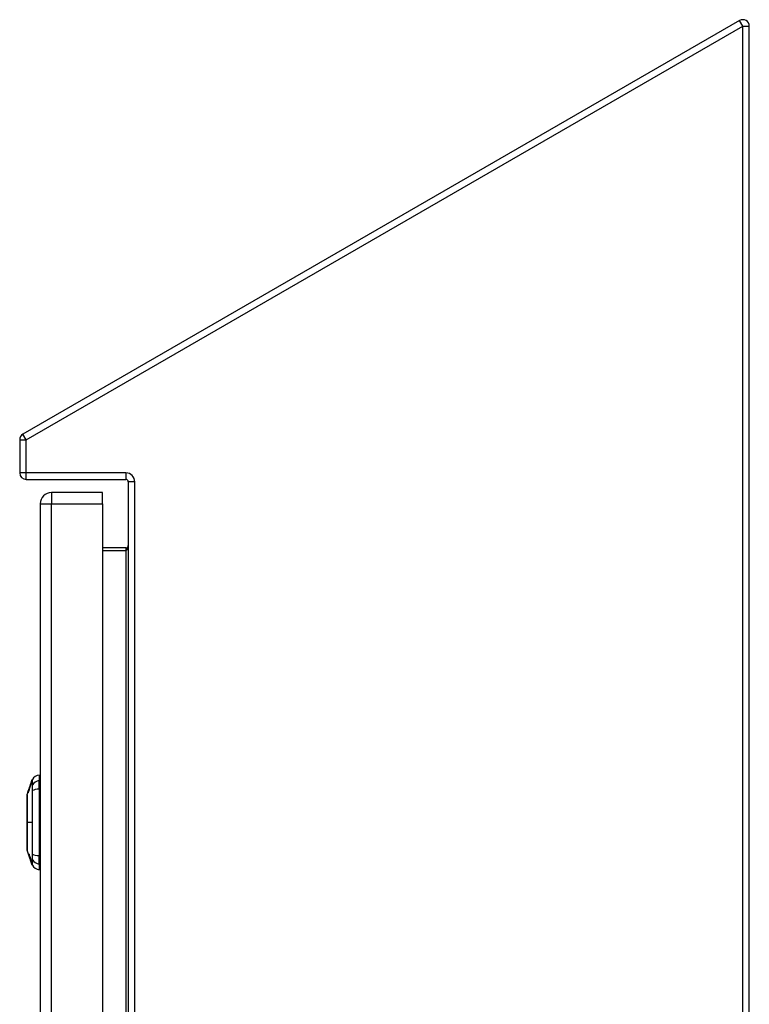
# Model space of a CAD drawing. Header units: inches. Extents: x 11 to 112, y 7 to 76.
# Tile 46 of 47: x 78.12 to 87.52, y 44.67 to 57.36. Entities that reach past the tile are written whole.
import ezdxf

# ---------------------------------------------------------------- set-up
doc = ezdxf.new("R2010")
doc.units = ezdxf.units.IN
doc.header["$MEASUREMENT"] = 0
doc.layers.add('Visible Edges(ANSI)', color=7, linetype='Continuous', lineweight=25)
doc.layers.add('Visible Tangent Edges(ANSI)', color=7, linetype='Continuous', lineweight=25)

msp = doc.modelspace()

# ---------------------------------------------------------------- linework, layer by layer
at = {"layer": 'Visible Edges(ANSI)'}
for p, q in [((87.393, 57.348), (78.162, 52.018)), ((87.519, 27.451), (87.519, 57.276)), ((78.12, 51.946), (78.12, 51.521)), ((78.204, 51.437), (79.488, 51.437)), ((79.519, 51.406), (79.519, 27.451)), ((79.185, 51.269), (78.531, 51.269)), ((79.185, 51.123), (79.185, 51.269)), ((78.385, 51.123), (78.385, 27.612)), ((79.185, 51.123), (79.185, 27.612)), ((79.488, 50.554), (79.185, 50.554)), ((78.263, 47.516), (78.282, 47.569)), ((78.369, 47.629), (78.369, 47.556)), ((78.225, 47.407), (78.24, 47.448)), ((78.24, 47.446), (78.237, 47.438)), ((78.239, 47.443), (78.241, 47.448)), ((78.239, 47.446), (78.239, 47.446)), ((78.239, 47.446), (78.24, 47.446)), ((78.24, 47.448), (78.263, 47.514)), ((78.241, 47.448), (78.24, 47.448)), ((78.24, 47.448), (78.24, 47.448)), ((78.24, 47.448), (78.24, 47.448)), ((78.24, 47.446), (78.24, 47.446)), ((78.241, 47.448), (78.241, 47.448)), ((78.241, 47.448), (78.241, 47.448)), ((78.242, 47.449), (78.242, 47.449)), ((78.263, 47.516), (78.264, 47.516)), ((78.263, 47.514), (78.263, 47.514)), ((78.264, 47.516), (78.265, 47.516)), ((78.264, 47.516), (78.264, 47.516)), ((78.369, 47.448), (78.369, 47.556)), ((78.369, 47.448), (78.369, 46.59)), ((78.215, 47.376), (78.223, 47.4)), ((78.224, 47.4), (78.223, 47.4)), ((78.223, 47.4), (78.223, 47.4)), ((78.231, 47.419), (78.224, 47.4)), ((78.224, 47.4), (78.224, 47.4)), ((78.226, 47.4), (78.225, 47.4)), ((78.228, 47.4), (78.227, 47.4)), ((78.229, 47.417), (78.229, 47.417)), ((78.229, 47.417), (78.229, 47.417)), ((78.231, 47.424), (78.232, 47.424)), ((78.234, 47.43), (78.234, 47.43)), ((78.234, 47.43), (78.234, 47.43)), ((78.237, 47.438), (78.238, 47.438)), ((78.238, 47.438), (78.238, 47.438)), ((78.238, 47.438), (78.239, 47.438)), ((78.238, 47.436), (78.238, 47.436)), ((78.239, 47.438), (78.24, 47.438)), ((78.385, 47.407), (78.369, 47.407)), ((78.385, 47.207), (78.369, 47.207)), ((78.385, 46.831), (78.369, 46.831)), ((78.242, 46.584), (78.215, 46.662)), ((78.238, 46.601), (78.238, 46.601)), ((78.239, 46.604), (78.241, 46.604)), ((78.24, 46.603), (78.241, 46.603)), ((78.241, 46.587), (78.241, 46.587)), ((78.243, 46.584), (78.244, 46.584)), ((78.248, 46.57), (78.245, 46.578)), ((78.245, 46.578), (78.245, 46.578)), ((78.245, 46.574), (78.245, 46.574)), ((78.258, 46.539), (78.246, 46.574)), ((78.248, 46.578), (78.25, 46.578)), ((78.252, 46.555), (78.249, 46.563)), ((78.249, 46.563), (78.25, 46.563)), ((78.249, 46.571), (78.25, 46.571)), ((78.252, 46.556), (78.252, 46.556)), ((78.385, 46.631), (78.369, 46.631)), ((78.369, 46.482), (78.369, 46.59)), ((78.258, 46.538), (78.258, 46.538)), ((78.26, 46.544), (78.26, 46.544)), ((78.282, 46.469), (78.261, 46.53)), ((78.262, 46.526), (78.263, 46.526)), ((78.369, 46.482), (78.369, 46.409))]:
    msp.add_line(p, q, dxfattribs=at)
at = {"layer": 'Visible Edges(ANSI)', "flags": 128}
for points in [[(78.224, 47.4), (78.225, 47.402), (78.225, 47.404), (78.226, 47.406), (78.227, 47.408), (78.227, 47.41), (78.228, 47.412), (78.229, 47.414), (78.229, 47.415), (78.23, 47.417), (78.231, 47.419), (78.231, 47.421), (78.232, 47.423), (78.233, 47.425), (78.233, 47.427), (78.234, 47.429), (78.235, 47.431), (78.235, 47.432), (78.236, 47.434), (78.237, 47.436), (78.237, 47.438), (78.238, 47.44), (78.239, 47.442), (78.239, 47.444), (78.24, 47.446)], [(78.231, 47.424), (78.232, 47.424), (78.232, 47.425), (78.232, 47.426), (78.233, 47.427), (78.233, 47.428), (78.233, 47.429), (78.234, 47.43), (78.234, 47.431), (78.234, 47.432), (78.235, 47.433), (78.235, 47.434), (78.235, 47.435), (78.236, 47.436), (78.236, 47.437), (78.236, 47.437), (78.236, 47.438), (78.237, 47.439), (78.237, 47.44), (78.237, 47.441), (78.238, 47.442), (78.238, 47.443), (78.238, 47.444), (78.239, 47.445), (78.239, 47.446)], [(78.24, 47.446), (78.239, 47.445), (78.239, 47.444), (78.239, 47.443), (78.238, 47.442), (78.238, 47.441), (78.238, 47.44), (78.237, 47.439), (78.237, 47.438), (78.237, 47.438), (78.236, 47.437), (78.236, 47.436), (78.236, 47.435), (78.235, 47.434), (78.235, 47.433), (78.235, 47.432), (78.234, 47.431), (78.234, 47.43), (78.234, 47.429), (78.233, 47.428), (78.233, 47.427), (78.233, 47.426), (78.232, 47.426), (78.232, 47.425), (78.232, 47.424)], [(78.239, 47.446), (78.239, 47.445), (78.239, 47.444), (78.238, 47.444), (78.238, 47.443), (78.238, 47.443), (78.238, 47.442), (78.238, 47.441), (78.237, 47.441), (78.237, 47.44), (78.237, 47.439), (78.237, 47.439), (78.237, 47.438), (78.236, 47.437), (78.236, 47.437), (78.236, 47.436), (78.236, 47.436), (78.235, 47.435), (78.235, 47.434), (78.235, 47.434), (78.235, 47.433), (78.235, 47.432), (78.234, 47.432), (78.234, 47.431), (78.234, 47.43)], [(78.234, 47.43), (78.234, 47.431), (78.234, 47.432), (78.235, 47.432), (78.235, 47.433), (78.235, 47.434), (78.235, 47.434), (78.236, 47.435), (78.236, 47.436), (78.236, 47.436), (78.236, 47.437), (78.236, 47.437), (78.237, 47.438), (78.237, 47.439), (78.237, 47.439), (78.237, 47.44), (78.238, 47.441), (78.238, 47.441), (78.238, 47.442), (78.238, 47.443), (78.239, 47.443), (78.239, 47.444), (78.239, 47.444), (78.239, 47.445), (78.239, 47.446)], [(78.264, 47.516), (78.262, 47.512), (78.261, 47.509), (78.26, 47.505), (78.259, 47.502), (78.258, 47.499), (78.257, 47.495), (78.255, 47.492), (78.254, 47.488), (78.253, 47.485), (78.252, 47.482), (78.251, 47.478), (78.249, 47.475), (78.248, 47.471), (78.247, 47.468), (78.246, 47.464), (78.244, 47.461), (78.243, 47.457), (78.242, 47.454), (78.241, 47.45), (78.24, 47.447), (78.238, 47.444), (78.237, 47.44), (78.236, 47.437), (78.235, 47.433)], [(78.235, 47.433), (78.235, 47.434), (78.235, 47.435), (78.236, 47.435), (78.236, 47.436), (78.236, 47.436), (78.236, 47.437), (78.236, 47.438), (78.237, 47.438), (78.237, 47.439), (78.237, 47.44), (78.237, 47.44), (78.237, 47.441), (78.238, 47.441), (78.238, 47.442), (78.238, 47.443), (78.238, 47.443), (78.239, 47.444), (78.239, 47.444), (78.239, 47.445), (78.239, 47.446), (78.239, 47.446), (78.24, 47.447), (78.24, 47.448), (78.24, 47.448)], [(78.237, 47.44), (78.238, 47.443), (78.239, 47.446), (78.24, 47.449), (78.242, 47.452), (78.243, 47.455), (78.244, 47.458), (78.245, 47.462), (78.246, 47.465), (78.247, 47.468), (78.248, 47.471), (78.249, 47.474), (78.25, 47.478), (78.252, 47.481), (78.253, 47.484), (78.254, 47.487), (78.255, 47.49), (78.256, 47.494), (78.257, 47.497), (78.258, 47.5), (78.259, 47.503), (78.26, 47.506), (78.261, 47.509), (78.263, 47.512), (78.264, 47.516)], [(78.24, 47.448), (78.24, 47.448), (78.24, 47.447), (78.24, 47.447), (78.24, 47.447), (78.24, 47.446), (78.239, 47.446), (78.239, 47.446), (78.239, 47.445), (78.239, 47.445), (78.239, 47.445), (78.239, 47.444), (78.239, 47.444), (78.239, 47.443), (78.238, 47.443), (78.238, 47.443), (78.238, 47.442), (78.238, 47.442), (78.238, 47.442), (78.238, 47.441), (78.238, 47.441), (78.238, 47.441), (78.237, 47.44), (78.237, 47.44), (78.237, 47.44)], [(78.238, 47.438), (78.238, 47.438), (78.238, 47.439), (78.238, 47.44), (78.239, 47.44), (78.239, 47.441), (78.239, 47.442), (78.239, 47.442), (78.239, 47.443), (78.24, 47.443), (78.24, 47.444), (78.24, 47.444), (78.24, 47.445), (78.24, 47.445), (78.24, 47.445), (78.241, 47.446), (78.241, 47.446), (78.241, 47.446), (78.241, 47.446), (78.241, 47.447), (78.241, 47.447), (78.241, 47.447), (78.241, 47.447), (78.241, 47.447), (78.241, 47.447)], [(78.238, 47.436), (78.238, 47.436), (78.239, 47.437), (78.239, 47.438), (78.239, 47.439), (78.239, 47.439), (78.24, 47.44), (78.24, 47.441), (78.24, 47.442), (78.24, 47.442), (78.241, 47.443), (78.241, 47.443), (78.241, 47.444), (78.241, 47.444), (78.242, 47.445), (78.242, 47.445), (78.242, 47.446), (78.242, 47.446), (78.242, 47.446), (78.242, 47.446), (78.242, 47.447), (78.243, 47.447), (78.243, 47.447), (78.243, 47.447), (78.243, 47.447)], [(78.242, 47.449), (78.242, 47.449), (78.242, 47.449), (78.242, 47.449), (78.242, 47.449), (78.242, 47.449), (78.242, 47.449), (78.242, 47.449), (78.242, 47.449), (78.242, 47.448), (78.241, 47.448), (78.241, 47.448), (78.241, 47.448), (78.241, 47.447), (78.241, 47.447), (78.241, 47.447), (78.241, 47.446), (78.241, 47.446), (78.24, 47.446), (78.24, 47.445), (78.24, 47.445), (78.24, 47.444), (78.24, 47.444), (78.24, 47.443), (78.239, 47.443)], [(78.241, 47.447), (78.241, 47.447), (78.241, 47.447), (78.241, 47.447), (78.241, 47.447), (78.241, 47.447), (78.241, 47.447), (78.241, 47.446), (78.241, 47.446), (78.241, 47.446), (78.241, 47.446), (78.241, 47.446), (78.241, 47.445), (78.241, 47.445), (78.241, 47.445), (78.241, 47.444), (78.241, 47.444), (78.241, 47.444), (78.241, 47.443), (78.24, 47.443), (78.24, 47.443), (78.24, 47.442), (78.24, 47.442), (78.24, 47.441), (78.24, 47.441)], [(78.241, 47.448), (78.242, 47.451), (78.243, 47.454), (78.244, 47.457), (78.245, 47.459), (78.246, 47.462), (78.247, 47.465), (78.248, 47.468), (78.249, 47.471), (78.25, 47.473), (78.251, 47.476), (78.251, 47.479), (78.252, 47.482), (78.253, 47.485), (78.254, 47.488), (78.255, 47.49), (78.256, 47.493), (78.257, 47.496), (78.258, 47.499), (78.259, 47.502), (78.26, 47.504), (78.261, 47.507), (78.262, 47.51), (78.263, 47.513), (78.264, 47.516)], [(78.264, 47.516), (78.263, 47.513), (78.262, 47.51), (78.261, 47.507), (78.26, 47.504), (78.259, 47.502), (78.258, 47.499), (78.257, 47.496), (78.256, 47.493), (78.255, 47.49), (78.254, 47.488), (78.253, 47.485), (78.252, 47.482), (78.251, 47.479), (78.25, 47.476), (78.249, 47.473), (78.248, 47.471), (78.247, 47.468), (78.247, 47.465), (78.246, 47.462), (78.245, 47.459), (78.244, 47.457), (78.243, 47.454), (78.242, 47.451), (78.241, 47.448)], [(78.243, 47.447), (78.243, 47.447), (78.243, 47.447), (78.243, 47.447), (78.243, 47.447), (78.243, 47.447), (78.243, 47.447), (78.243, 47.446), (78.243, 47.446), (78.243, 47.446), (78.243, 47.446), (78.243, 47.446), (78.243, 47.445), (78.242, 47.445), (78.242, 47.445), (78.242, 47.444), (78.242, 47.444), (78.242, 47.444), (78.242, 47.443), (78.242, 47.443), (78.242, 47.443), (78.242, 47.442), (78.242, 47.442), (78.241, 47.441), (78.241, 47.441)], [(78.265, 47.516), (78.264, 47.513), (78.263, 47.51), (78.262, 47.507), (78.261, 47.505), (78.26, 47.502), (78.259, 47.499), (78.258, 47.496), (78.257, 47.494), (78.256, 47.491), (78.255, 47.488), (78.254, 47.485), (78.253, 47.482), (78.252, 47.48), (78.252, 47.477), (78.251, 47.474), (78.25, 47.471), (78.249, 47.469), (78.248, 47.466), (78.247, 47.463), (78.246, 47.46), (78.245, 47.458), (78.244, 47.455), (78.243, 47.452), (78.242, 47.449)], [(78.214, 47.374), (78.214, 47.374), (78.214, 47.372), (78.214, 47.37), (78.214, 47.367), (78.214, 47.364), (78.214, 47.359), (78.214, 47.353), (78.214, 47.347), (78.214, 47.34), (78.214, 47.332), (78.214, 47.324), (78.214, 47.314), (78.214, 47.304), (78.214, 47.294), (78.214, 47.282), (78.214, 47.27), (78.214, 47.258), (78.214, 47.245), (78.214, 47.231), (78.214, 47.217), (78.214, 47.202), (78.214, 47.187), (78.214, 47.171), (78.214, 47.155), (78.214, 47.139), (78.214, 47.122), (78.214, 47.106), (78.214, 47.089), (78.214, 47.072), (78.214, 47.054), (78.214, 47.037), (78.214, 47.019), (78.214, 47.002), (78.214, 46.985), (78.214, 46.967), (78.214, 46.95), (78.214, 46.933), (78.214, 46.916), (78.214, 46.899), (78.214, 46.883), (78.214, 46.867), (78.214, 46.852), (78.214, 46.837), (78.214, 46.822), (78.214, 46.807), (78.214, 46.794), (78.214, 46.78), (78.214, 46.768), (78.214, 46.756), (78.214, 46.744), (78.214, 46.734), (78.214, 46.724), (78.214, 46.714), (78.214, 46.706), (78.214, 46.698), (78.214, 46.691), (78.214, 46.685), (78.214, 46.679), (78.214, 46.674), (78.214, 46.671), (78.214, 46.668), (78.214, 46.666), (78.214, 46.664), (78.214, 46.664)], [(78.223, 47.4), (78.223, 47.401), (78.224, 47.402), (78.224, 47.403), (78.224, 47.404), (78.225, 47.405), (78.225, 47.406), (78.226, 47.407), (78.226, 47.408), (78.226, 47.409), (78.227, 47.41), (78.227, 47.411), (78.227, 47.412), (78.228, 47.413), (78.228, 47.414), (78.228, 47.415), (78.229, 47.416), (78.229, 47.417), (78.229, 47.418), (78.23, 47.419), (78.23, 47.42), (78.23, 47.421), (78.231, 47.422), (78.231, 47.423), (78.231, 47.424)], [(78.223, 47.4), (78.224, 47.401), (78.224, 47.402), (78.224, 47.402), (78.224, 47.403), (78.225, 47.404), (78.225, 47.404), (78.225, 47.405), (78.225, 47.406), (78.226, 47.406), (78.226, 47.407), (78.226, 47.408), (78.226, 47.408), (78.226, 47.409), (78.227, 47.41), (78.227, 47.41), (78.227, 47.411), (78.227, 47.412), (78.228, 47.412), (78.228, 47.413), (78.228, 47.414), (78.228, 47.414), (78.229, 47.415), (78.229, 47.416), (78.229, 47.417)], [(78.229, 47.417), (78.229, 47.416), (78.228, 47.415), (78.228, 47.414), (78.228, 47.414), (78.228, 47.413), (78.227, 47.412), (78.227, 47.412), (78.227, 47.411), (78.227, 47.41), (78.227, 47.41), (78.226, 47.409), (78.226, 47.408), (78.226, 47.408), (78.226, 47.407), (78.225, 47.406), (78.225, 47.406), (78.225, 47.405), (78.225, 47.404), (78.224, 47.404), (78.224, 47.403), (78.224, 47.402), (78.224, 47.402), (78.223, 47.401), (78.223, 47.4)], [(78.232, 47.424), (78.231, 47.423), (78.231, 47.422), (78.231, 47.421), (78.23, 47.42), (78.23, 47.419), (78.23, 47.418), (78.229, 47.417), (78.229, 47.416), (78.229, 47.415), (78.228, 47.414), (78.228, 47.413), (78.228, 47.412), (78.227, 47.411), (78.227, 47.41), (78.227, 47.409), (78.226, 47.408), (78.226, 47.407), (78.226, 47.406), (78.225, 47.405), (78.225, 47.404), (78.225, 47.403), (78.224, 47.402), (78.224, 47.401), (78.224, 47.4)], [(78.225, 47.4), (78.226, 47.401), (78.226, 47.403), (78.227, 47.404), (78.227, 47.405), (78.227, 47.406), (78.228, 47.407), (78.228, 47.409), (78.229, 47.41), (78.229, 47.411), (78.229, 47.412), (78.23, 47.413), (78.23, 47.415), (78.231, 47.416), (78.231, 47.417), (78.231, 47.418), (78.232, 47.419), (78.232, 47.421), (78.233, 47.422), (78.233, 47.423), (78.234, 47.424), (78.234, 47.425), (78.234, 47.427), (78.235, 47.428), (78.235, 47.429)], [(78.232, 47.419), (78.232, 47.418), (78.232, 47.417), (78.232, 47.417), (78.231, 47.416), (78.231, 47.415), (78.231, 47.414), (78.23, 47.414), (78.23, 47.413), (78.23, 47.412), (78.23, 47.411), (78.229, 47.41), (78.229, 47.41), (78.229, 47.409), (78.229, 47.408), (78.228, 47.407), (78.228, 47.407), (78.228, 47.406), (78.228, 47.405), (78.227, 47.404), (78.227, 47.403), (78.227, 47.403), (78.226, 47.402), (78.226, 47.401), (78.226, 47.4)], [(78.227, 47.4), (78.227, 47.401), (78.228, 47.403), (78.228, 47.404), (78.229, 47.405), (78.229, 47.406), (78.23, 47.407), (78.23, 47.409), (78.23, 47.41), (78.231, 47.411), (78.231, 47.412), (78.232, 47.413), (78.232, 47.415), (78.232, 47.416), (78.233, 47.417), (78.233, 47.418), (78.234, 47.419), (78.234, 47.421), (78.234, 47.422), (78.235, 47.423), (78.235, 47.424), (78.236, 47.425), (78.236, 47.427), (78.236, 47.428), (78.237, 47.429)], [(78.237, 47.429), (78.237, 47.428), (78.237, 47.426), (78.236, 47.425), (78.236, 47.424), (78.235, 47.423), (78.235, 47.422), (78.235, 47.42), (78.234, 47.419), (78.234, 47.418), (78.233, 47.417), (78.233, 47.416), (78.233, 47.415), (78.232, 47.413), (78.232, 47.412), (78.231, 47.411), (78.231, 47.41), (78.231, 47.409), (78.23, 47.407), (78.23, 47.406), (78.23, 47.405), (78.229, 47.404), (78.229, 47.403), (78.228, 47.401), (78.228, 47.4)], [(78.236, 47.433), (78.236, 47.432), (78.236, 47.432), (78.235, 47.431), (78.235, 47.431), (78.235, 47.43), (78.235, 47.43), (78.235, 47.429), (78.234, 47.429), (78.234, 47.428), (78.234, 47.427), (78.234, 47.427), (78.234, 47.426), (78.233, 47.426), (78.233, 47.425), (78.233, 47.424), (78.233, 47.424), (78.232, 47.423), (78.232, 47.423), (78.232, 47.422), (78.232, 47.421), (78.232, 47.421), (78.231, 47.42), (78.231, 47.42), (78.231, 47.419)], [(78.237, 47.433), (78.237, 47.432), (78.237, 47.432), (78.237, 47.431), (78.237, 47.431), (78.236, 47.43), (78.236, 47.43), (78.236, 47.429), (78.236, 47.429), (78.235, 47.428), (78.235, 47.427), (78.235, 47.427), (78.235, 47.426), (78.235, 47.426), (78.234, 47.425), (78.234, 47.424), (78.234, 47.424), (78.234, 47.423), (78.234, 47.423), (78.233, 47.422), (78.233, 47.421), (78.233, 47.421), (78.233, 47.42), (78.233, 47.42), (78.232, 47.419)], [(78.235, 47.429), (78.235, 47.429), (78.235, 47.429), (78.235, 47.43), (78.236, 47.43), (78.236, 47.43), (78.236, 47.43), (78.236, 47.431), (78.236, 47.431), (78.236, 47.431), (78.236, 47.431), (78.236, 47.432), (78.236, 47.432), (78.236, 47.432), (78.236, 47.432), (78.236, 47.433), (78.237, 47.433), (78.237, 47.433), (78.237, 47.433), (78.237, 47.434), (78.237, 47.434), (78.237, 47.434), (78.237, 47.434), (78.237, 47.435), (78.237, 47.435)], [(78.238, 47.438), (78.238, 47.438), (78.238, 47.438), (78.238, 47.438), (78.238, 47.438), (78.238, 47.437), (78.238, 47.437), (78.238, 47.437), (78.238, 47.437), (78.237, 47.437), (78.237, 47.437), (78.237, 47.437), (78.237, 47.436), (78.237, 47.436), (78.237, 47.436), (78.237, 47.436), (78.237, 47.435), (78.237, 47.435), (78.237, 47.435), (78.237, 47.435), (78.236, 47.434), (78.236, 47.434), (78.236, 47.434), (78.236, 47.433), (78.236, 47.433)], [(78.241, 47.441), (78.241, 47.441), (78.241, 47.44), (78.241, 47.44), (78.241, 47.439), (78.241, 47.439), (78.24, 47.438), (78.24, 47.437), (78.24, 47.437), (78.24, 47.436), (78.24, 47.436), (78.24, 47.435), (78.239, 47.435), (78.239, 47.434), (78.239, 47.434), (78.239, 47.433), (78.239, 47.433), (78.239, 47.432), (78.238, 47.432), (78.238, 47.431), (78.238, 47.431), (78.238, 47.43), (78.238, 47.43), (78.238, 47.429), (78.237, 47.429)], [(78.239, 47.438), (78.239, 47.438), (78.239, 47.438), (78.239, 47.438), (78.239, 47.438), (78.239, 47.437), (78.239, 47.437), (78.239, 47.437), (78.239, 47.437), (78.239, 47.437), (78.239, 47.437), (78.239, 47.437), (78.239, 47.436), (78.238, 47.436), (78.238, 47.436), (78.238, 47.436), (78.238, 47.435), (78.238, 47.435), (78.238, 47.435), (78.238, 47.435), (78.238, 47.434), (78.238, 47.434), (78.238, 47.434), (78.237, 47.433), (78.237, 47.433)], [(78.237, 47.435), (78.237, 47.435), (78.237, 47.435), (78.237, 47.436), (78.237, 47.436), (78.238, 47.436), (78.238, 47.436), (78.238, 47.436), (78.238, 47.437), (78.238, 47.437), (78.238, 47.437), (78.238, 47.437), (78.238, 47.437), (78.238, 47.437), (78.238, 47.437), (78.238, 47.438), (78.238, 47.438), (78.238, 47.438), (78.238, 47.438), (78.238, 47.438), (78.238, 47.438), (78.238, 47.438), (78.238, 47.438), (78.238, 47.438), (78.238, 47.438)], [(78.237, 47.429), (78.237, 47.429), (78.237, 47.429), (78.237, 47.43), (78.237, 47.43), (78.237, 47.43), (78.237, 47.43), (78.237, 47.431), (78.237, 47.431), (78.238, 47.431), (78.238, 47.431), (78.238, 47.432), (78.238, 47.432), (78.238, 47.432), (78.238, 47.432), (78.238, 47.433), (78.238, 47.433), (78.238, 47.433), (78.238, 47.433), (78.238, 47.434), (78.238, 47.434), (78.238, 47.434), (78.239, 47.434), (78.239, 47.435), (78.239, 47.435)], [(78.24, 47.441), (78.24, 47.441), (78.24, 47.441), (78.24, 47.44), (78.239, 47.44), (78.239, 47.44), (78.239, 47.44), (78.239, 47.439), (78.239, 47.439), (78.239, 47.439), (78.239, 47.439), (78.239, 47.439), (78.239, 47.438), (78.239, 47.438), (78.239, 47.438), (78.239, 47.438), (78.239, 47.437), (78.239, 47.437), (78.238, 47.437), (78.238, 47.437), (78.238, 47.436), (78.238, 47.436), (78.238, 47.436), (78.238, 47.436), (78.238, 47.436)], [(78.239, 47.435), (78.239, 47.435), (78.239, 47.435), (78.239, 47.436), (78.239, 47.436), (78.239, 47.436), (78.239, 47.436), (78.239, 47.436), (78.239, 47.437), (78.239, 47.437), (78.239, 47.437), (78.239, 47.437), (78.239, 47.437), (78.239, 47.437), (78.239, 47.437), (78.239, 47.438), (78.239, 47.438), (78.239, 47.438), (78.239, 47.438), (78.239, 47.438), (78.239, 47.438), (78.239, 47.438), (78.239, 47.438), (78.239, 47.438), (78.239, 47.438)], [(78.237, 46.611), (78.237, 46.612), (78.237, 46.612), (78.237, 46.612), (78.237, 46.612), (78.237, 46.612), (78.237, 46.612), (78.237, 46.612), (78.237, 46.612), (78.237, 46.612), (78.238, 46.611), (78.238, 46.611), (78.238, 46.61), (78.238, 46.61), (78.239, 46.609), (78.239, 46.608), (78.239, 46.607), (78.24, 46.607), (78.24, 46.606), (78.24, 46.605), (78.241, 46.604), (78.241, 46.603), (78.242, 46.601), (78.242, 46.6), (78.242, 46.599)], [(78.24, 46.598), (78.24, 46.599), (78.24, 46.599), (78.239, 46.6), (78.239, 46.601), (78.239, 46.602), (78.239, 46.602), (78.239, 46.603), (78.238, 46.604), (78.238, 46.604), (78.238, 46.605), (78.238, 46.606), (78.238, 46.606), (78.238, 46.607), (78.237, 46.607), (78.237, 46.608), (78.237, 46.608), (78.237, 46.609), (78.237, 46.609), (78.237, 46.61), (78.237, 46.61), (78.237, 46.61), (78.237, 46.611), (78.237, 46.611), (78.237, 46.611)], [(78.245, 46.578), (78.244, 46.579), (78.244, 46.581), (78.244, 46.582), (78.243, 46.583), (78.243, 46.584), (78.243, 46.585), (78.242, 46.586), (78.242, 46.587), (78.242, 46.588), (78.242, 46.588), (78.241, 46.589), (78.241, 46.59), (78.241, 46.591), (78.24, 46.592), (78.24, 46.593), (78.24, 46.594), (78.24, 46.594), (78.239, 46.595), (78.239, 46.596), (78.239, 46.597), (78.239, 46.598), (78.238, 46.599), (78.238, 46.6), (78.238, 46.601)], [(78.238, 46.601), (78.238, 46.601), (78.238, 46.601), (78.238, 46.601), (78.238, 46.601), (78.238, 46.601), (78.238, 46.601), (78.238, 46.601), (78.238, 46.601), (78.238, 46.601), (78.238, 46.601), (78.238, 46.601), (78.238, 46.601), (78.238, 46.601), (78.238, 46.601), (78.238, 46.601), (78.238, 46.601), (78.238, 46.601), (78.238, 46.601), (78.238, 46.601), (78.238, 46.601), (78.238, 46.601), (78.238, 46.601), (78.238, 46.601), (78.238, 46.601)], [(78.238, 46.601), (78.239, 46.598), (78.24, 46.595), (78.241, 46.592), (78.242, 46.589), (78.243, 46.586), (78.244, 46.583), (78.245, 46.58), (78.246, 46.577), (78.247, 46.574), (78.248, 46.571), (78.249, 46.567), (78.251, 46.564), (78.252, 46.561), (78.253, 46.558), (78.254, 46.555), (78.255, 46.552), (78.256, 46.549), (78.257, 46.546), (78.258, 46.543), (78.259, 46.539), (78.26, 46.536), (78.261, 46.533), (78.262, 46.53), (78.263, 46.527)], [(78.245, 46.574), (78.245, 46.576), (78.244, 46.578), (78.244, 46.579), (78.243, 46.581), (78.242, 46.582), (78.242, 46.584), (78.241, 46.585), (78.241, 46.587), (78.241, 46.588), (78.24, 46.589), (78.24, 46.59), (78.24, 46.59), (78.24, 46.591), (78.239, 46.592), (78.239, 46.592), (78.239, 46.593), (78.239, 46.593), (78.239, 46.593), (78.239, 46.594), (78.238, 46.594), (78.238, 46.594), (78.238, 46.594), (78.238, 46.595), (78.238, 46.595)], [(78.238, 46.595), (78.238, 46.595), (78.238, 46.595), (78.238, 46.594), (78.239, 46.594), (78.239, 46.594), (78.239, 46.593), (78.239, 46.593), (78.239, 46.592), (78.24, 46.591), (78.24, 46.59), (78.24, 46.589), (78.241, 46.588), (78.241, 46.587), (78.242, 46.586), (78.242, 46.585), (78.242, 46.584), (78.243, 46.583), (78.243, 46.582), (78.243, 46.581), (78.244, 46.58), (78.244, 46.579), (78.244, 46.578), (78.245, 46.577), (78.245, 46.576)], [(78.239, 46.604), (78.239, 46.604), (78.239, 46.604), (78.239, 46.603), (78.239, 46.603), (78.239, 46.603), (78.239, 46.603), (78.239, 46.603), (78.239, 46.603), (78.239, 46.603), (78.239, 46.602), (78.24, 46.602), (78.24, 46.602), (78.24, 46.602), (78.24, 46.602), (78.24, 46.601), (78.24, 46.601), (78.24, 46.601), (78.24, 46.601), (78.24, 46.601), (78.24, 46.6), (78.24, 46.6), (78.24, 46.6), (78.24, 46.6), (78.24, 46.599)], [(78.24, 46.603), (78.24, 46.603), (78.24, 46.603), (78.24, 46.603), (78.24, 46.603), (78.24, 46.603), (78.24, 46.604), (78.24, 46.604), (78.24, 46.604), (78.24, 46.604), (78.24, 46.604), (78.24, 46.604), (78.239, 46.604), (78.239, 46.604), (78.239, 46.604), (78.239, 46.604), (78.239, 46.604), (78.239, 46.604), (78.239, 46.604), (78.239, 46.604), (78.239, 46.604), (78.239, 46.604), (78.239, 46.604), (78.239, 46.604), (78.239, 46.604)], [(78.243, 46.596), (78.243, 46.596), (78.243, 46.597), (78.243, 46.597), (78.242, 46.597), (78.242, 46.597), (78.242, 46.598), (78.242, 46.598), (78.242, 46.598), (78.242, 46.599), (78.242, 46.599), (78.242, 46.599), (78.242, 46.6), (78.241, 46.6), (78.241, 46.6), (78.241, 46.6), (78.241, 46.601), (78.241, 46.601), (78.241, 46.601), (78.241, 46.601), (78.241, 46.602), (78.241, 46.602), (78.241, 46.602), (78.24, 46.602), (78.24, 46.603)], [(78.24, 46.599), (78.241, 46.597), (78.241, 46.595), (78.242, 46.593), (78.243, 46.591), (78.243, 46.589), (78.244, 46.587), (78.245, 46.586), (78.245, 46.585), (78.245, 46.584), (78.245, 46.583), (78.246, 46.582), (78.246, 46.581), (78.246, 46.58), (78.247, 46.579), (78.247, 46.579), (78.247, 46.578), (78.248, 46.577), (78.248, 46.576), (78.248, 46.575), (78.248, 46.574), (78.249, 46.574), (78.249, 46.573), (78.249, 46.572), (78.249, 46.571)], [(78.251, 46.565), (78.251, 46.567), (78.25, 46.568), (78.25, 46.569), (78.249, 46.571), (78.249, 46.572), (78.248, 46.574), (78.248, 46.575), (78.247, 46.577), (78.247, 46.578), (78.246, 46.579), (78.246, 46.581), (78.245, 46.582), (78.245, 46.584), (78.244, 46.585), (78.244, 46.586), (78.243, 46.588), (78.243, 46.589), (78.243, 46.59), (78.242, 46.591), (78.242, 46.593), (78.241, 46.594), (78.241, 46.595), (78.241, 46.597), (78.24, 46.598)], [(78.245, 46.576), (78.245, 46.577), (78.244, 46.578), (78.244, 46.578), (78.244, 46.579), (78.244, 46.58), (78.243, 46.58), (78.243, 46.581), (78.243, 46.582), (78.243, 46.582), (78.242, 46.583), (78.242, 46.584), (78.242, 46.584), (78.242, 46.585), (78.242, 46.585), (78.242, 46.586), (78.241, 46.586), (78.241, 46.586), (78.241, 46.587), (78.241, 46.587), (78.241, 46.587), (78.241, 46.587), (78.241, 46.587), (78.241, 46.587), (78.241, 46.587)], [(78.241, 46.587), (78.241, 46.587), (78.241, 46.587), (78.241, 46.586), (78.241, 46.586), (78.241, 46.585), (78.242, 46.585), (78.242, 46.584), (78.242, 46.584), (78.242, 46.583), (78.242, 46.582), (78.243, 46.582), (78.243, 46.581), (78.243, 46.581), (78.243, 46.58), (78.244, 46.579), (78.244, 46.579), (78.244, 46.578), (78.244, 46.577), (78.245, 46.577), (78.245, 46.576), (78.245, 46.575), (78.245, 46.574), (78.246, 46.574), (78.246, 46.573)], [(78.242, 46.599), (78.242, 46.599), (78.242, 46.599), (78.242, 46.599), (78.243, 46.599), (78.243, 46.598), (78.243, 46.598), (78.243, 46.598), (78.243, 46.598), (78.243, 46.598), (78.243, 46.598), (78.243, 46.598), (78.243, 46.598), (78.243, 46.597), (78.243, 46.597), (78.243, 46.597), (78.243, 46.597), (78.243, 46.597), (78.243, 46.597), (78.243, 46.597), (78.243, 46.596), (78.243, 46.596), (78.243, 46.596), (78.243, 46.596), (78.243, 46.596)], [(78.243, 46.584), (78.244, 46.583), (78.244, 46.583), (78.244, 46.582), (78.244, 46.582), (78.244, 46.581), (78.244, 46.581), (78.245, 46.58), (78.245, 46.58), (78.245, 46.579), (78.245, 46.579), (78.245, 46.578), (78.245, 46.578), (78.245, 46.577), (78.246, 46.577), (78.246, 46.576), (78.246, 46.576), (78.246, 46.575), (78.246, 46.574), (78.247, 46.574), (78.247, 46.573), (78.247, 46.572), (78.247, 46.571), (78.248, 46.57), (78.248, 46.57)], [(78.264, 46.526), (78.263, 46.528), (78.262, 46.531), (78.261, 46.533), (78.26, 46.535), (78.259, 46.538), (78.259, 46.54), (78.258, 46.543), (78.257, 46.545), (78.256, 46.547), (78.255, 46.55), (78.254, 46.552), (78.254, 46.555), (78.253, 46.557), (78.252, 46.559), (78.251, 46.562), (78.25, 46.564), (78.249, 46.567), (78.249, 46.569), (78.248, 46.572), (78.247, 46.574), (78.246, 46.576), (78.245, 46.579), (78.244, 46.581), (78.243, 46.584)], [(78.245, 46.576), (78.245, 46.576), (78.246, 46.575), (78.246, 46.574), (78.246, 46.574), (78.246, 46.573), (78.247, 46.572), (78.247, 46.572), (78.247, 46.571), (78.247, 46.57), (78.247, 46.57), (78.248, 46.569), (78.248, 46.568), (78.248, 46.567), (78.248, 46.567), (78.249, 46.566), (78.249, 46.565), (78.249, 46.565), (78.249, 46.564), (78.249, 46.563), (78.25, 46.563), (78.25, 46.562), (78.25, 46.562), (78.25, 46.561), (78.25, 46.561)], [(78.249, 46.563), (78.249, 46.563), (78.249, 46.564), (78.248, 46.566), (78.248, 46.568), (78.248, 46.568), (78.248, 46.568), (78.247, 46.569), (78.247, 46.569), (78.247, 46.57), (78.247, 46.57), (78.247, 46.57), (78.247, 46.571), (78.247, 46.571), (78.247, 46.572), (78.246, 46.572), (78.246, 46.572), (78.246, 46.573), (78.246, 46.573), (78.246, 46.574), (78.246, 46.574), (78.245, 46.575), (78.245, 46.575), (78.245, 46.576), (78.245, 46.576)], [(78.246, 46.573), (78.246, 46.573), (78.246, 46.573), (78.246, 46.573), (78.246, 46.573), (78.246, 46.573), (78.246, 46.573), (78.246, 46.573), (78.246, 46.573), (78.246, 46.573), (78.246, 46.574), (78.246, 46.574), (78.246, 46.574), (78.246, 46.574), (78.246, 46.574), (78.246, 46.574), (78.246, 46.574), (78.245, 46.574), (78.245, 46.574), (78.245, 46.574), (78.245, 46.574), (78.245, 46.574), (78.245, 46.574), (78.245, 46.574), (78.245, 46.574)], [(78.246, 46.586), (78.246, 46.586), (78.246, 46.587), (78.246, 46.587), (78.246, 46.586), (78.247, 46.585), (78.247, 46.584), (78.247, 46.584), (78.248, 46.583), (78.248, 46.582), (78.248, 46.582), (78.248, 46.581), (78.249, 46.58), (78.249, 46.579), (78.249, 46.578), (78.25, 46.578), (78.25, 46.577), (78.25, 46.576), (78.251, 46.575), (78.251, 46.574), (78.251, 46.573), (78.252, 46.572), (78.252, 46.571), (78.253, 46.57), (78.253, 46.568)], [(78.249, 46.571), (78.249, 46.572), (78.249, 46.573), (78.249, 46.573), (78.249, 46.574), (78.248, 46.575), (78.248, 46.575), (78.248, 46.576), (78.248, 46.577), (78.248, 46.577), (78.247, 46.578), (78.247, 46.579), (78.247, 46.579), (78.247, 46.58), (78.247, 46.581), (78.246, 46.581), (78.246, 46.582), (78.246, 46.583), (78.246, 46.583), (78.246, 46.584), (78.246, 46.584), (78.246, 46.585), (78.246, 46.585), (78.246, 46.585), (78.246, 46.586)], [(78.253, 46.565), (78.253, 46.567), (78.252, 46.568), (78.252, 46.569), (78.252, 46.57), (78.251, 46.571), (78.251, 46.572), (78.25, 46.573), (78.25, 46.574), (78.25, 46.575), (78.249, 46.576), (78.249, 46.576), (78.249, 46.577), (78.249, 46.577), (78.249, 46.577), (78.249, 46.578), (78.249, 46.578), (78.248, 46.578), (78.248, 46.578), (78.248, 46.578), (78.248, 46.578), (78.248, 46.578), (78.248, 46.578), (78.248, 46.578), (78.248, 46.577)], [(78.248, 46.577), (78.248, 46.577), (78.248, 46.576), (78.249, 46.576), (78.249, 46.575), (78.249, 46.574), (78.249, 46.573), (78.25, 46.572), (78.25, 46.571), (78.25, 46.57), (78.25, 46.569), (78.251, 46.569), (78.251, 46.568), (78.251, 46.567), (78.251, 46.566), (78.252, 46.565), (78.252, 46.564), (78.252, 46.564), (78.253, 46.563), (78.253, 46.562), (78.253, 46.561), (78.253, 46.56), (78.254, 46.559), (78.254, 46.559), (78.254, 46.558)], [(78.249, 46.563), (78.249, 46.563), (78.249, 46.563), (78.249, 46.563), (78.249, 46.563), (78.249, 46.563), (78.249, 46.563), (78.249, 46.563), (78.249, 46.563), (78.249, 46.563), (78.249, 46.563), (78.249, 46.563), (78.249, 46.563), (78.249, 46.563), (78.249, 46.563), (78.249, 46.563), (78.249, 46.563), (78.249, 46.563), (78.249, 46.563), (78.249, 46.563), (78.249, 46.563), (78.249, 46.563), (78.249, 46.563), (78.249, 46.563), (78.249, 46.563)], [(78.25, 46.561), (78.25, 46.56), (78.251, 46.56), (78.251, 46.56), (78.251, 46.56), (78.251, 46.56), (78.251, 46.559), (78.251, 46.559), (78.251, 46.559), (78.251, 46.558), (78.251, 46.558), (78.252, 46.557), (78.252, 46.557), (78.252, 46.556), (78.252, 46.556), (78.253, 46.555), (78.253, 46.554), (78.253, 46.553), (78.254, 46.552), (78.254, 46.55), (78.255, 46.549), (78.255, 46.547), (78.256, 46.546), (78.256, 46.544), (78.257, 46.543)], [(78.262, 46.537), (78.262, 46.536), (78.262, 46.537), (78.26, 46.539), (78.259, 46.542), (78.259, 46.543), (78.259, 46.544), (78.258, 46.545), (78.258, 46.546), (78.258, 46.547), (78.257, 46.548), (78.257, 46.549), (78.256, 46.55), (78.256, 46.551), (78.256, 46.553), (78.255, 46.554), (78.255, 46.555), (78.254, 46.556), (78.254, 46.558), (78.253, 46.559), (78.253, 46.56), (78.252, 46.561), (78.252, 46.563), (78.252, 46.564), (78.251, 46.565)], [(78.252, 46.556), (78.252, 46.556), (78.252, 46.556), (78.252, 46.556), (78.252, 46.556), (78.252, 46.556), (78.252, 46.556), (78.252, 46.556), (78.252, 46.556), (78.252, 46.556), (78.252, 46.556), (78.252, 46.556), (78.252, 46.556), (78.252, 46.556), (78.252, 46.555), (78.252, 46.555), (78.252, 46.555), (78.252, 46.555), (78.252, 46.555), (78.252, 46.555), (78.252, 46.555), (78.252, 46.555), (78.252, 46.555), (78.252, 46.555), (78.252, 46.555)], [(78.257, 46.542), (78.257, 46.543), (78.256, 46.544), (78.256, 46.545), (78.256, 46.546), (78.255, 46.546), (78.255, 46.547), (78.255, 46.548), (78.255, 46.549), (78.254, 46.549), (78.254, 46.55), (78.254, 46.551), (78.254, 46.552), (78.253, 46.552), (78.253, 46.553), (78.253, 46.553), (78.253, 46.554), (78.252, 46.554), (78.252, 46.555), (78.252, 46.555), (78.252, 46.556), (78.252, 46.556), (78.252, 46.556), (78.252, 46.556), (78.252, 46.556)], [(78.253, 46.568), (78.253, 46.567), (78.254, 46.565), (78.254, 46.564), (78.255, 46.562), (78.256, 46.56), (78.256, 46.559), (78.257, 46.557), (78.257, 46.556), (78.258, 46.554), (78.258, 46.552), (78.259, 46.55), (78.259, 46.548), (78.26, 46.546), (78.26, 46.545), (78.261, 46.543), (78.261, 46.542), (78.261, 46.542), (78.261, 46.541), (78.262, 46.54), (78.262, 46.539), (78.262, 46.539), (78.262, 46.538), (78.262, 46.538), (78.262, 46.537)], [(78.26, 46.545), (78.26, 46.545), (78.259, 46.545), (78.259, 46.545), (78.259, 46.546), (78.259, 46.546), (78.259, 46.547), (78.259, 46.547), (78.259, 46.548), (78.259, 46.548), (78.259, 46.549), (78.258, 46.549), (78.258, 46.55), (78.258, 46.551), (78.258, 46.551), (78.258, 46.552), (78.257, 46.553), (78.257, 46.554), (78.257, 46.555), (78.256, 46.557), (78.256, 46.559), (78.255, 46.56), (78.254, 46.562), (78.254, 46.564), (78.253, 46.565)], [(78.254, 46.558), (78.255, 46.557), (78.255, 46.556), (78.255, 46.554), (78.256, 46.553), (78.256, 46.552), (78.256, 46.551), (78.257, 46.55), (78.257, 46.55), (78.257, 46.549), (78.258, 46.548), (78.258, 46.547), (78.258, 46.546), (78.259, 46.546), (78.259, 46.545), (78.259, 46.545), (78.259, 46.545), (78.259, 46.544), (78.259, 46.544), (78.259, 46.544), (78.26, 46.544), (78.26, 46.544), (78.26, 46.544), (78.26, 46.544), (78.26, 46.545)], [(78.257, 46.543), (78.258, 46.541), (78.258, 46.539), (78.259, 46.537), (78.26, 46.535), (78.26, 46.533), (78.261, 46.531), (78.261, 46.529), (78.262, 46.528), (78.262, 46.526), (78.263, 46.525), (78.263, 46.524), (78.263, 46.523), (78.264, 46.523), (78.264, 46.522), (78.264, 46.521), (78.264, 46.521), (78.264, 46.52), (78.265, 46.52), (78.265, 46.519), (78.265, 46.519), (78.265, 46.519), (78.265, 46.518), (78.265, 46.518), (78.265, 46.518)], [(78.262, 46.526), (78.262, 46.526), (78.262, 46.526), (78.262, 46.526), (78.262, 46.527), (78.262, 46.527), (78.262, 46.528), (78.262, 46.528), (78.261, 46.529), (78.261, 46.53), (78.261, 46.53), (78.261, 46.531), (78.26, 46.532), (78.26, 46.533), (78.26, 46.533), (78.26, 46.534), (78.259, 46.535), (78.259, 46.536), (78.259, 46.537), (78.258, 46.538), (78.258, 46.539), (78.258, 46.539), (78.257, 46.54), (78.257, 46.541), (78.257, 46.542)], [(78.257, 46.54), (78.258, 46.539), (78.258, 46.538), (78.259, 46.537), (78.259, 46.536), (78.259, 46.534), (78.26, 46.533), (78.26, 46.532), (78.26, 46.532), (78.261, 46.531), (78.261, 46.53), (78.261, 46.529), (78.261, 46.528), (78.262, 46.528), (78.262, 46.527), (78.262, 46.527), (78.262, 46.527), (78.262, 46.527), (78.262, 46.526), (78.262, 46.526), (78.262, 46.526), (78.262, 46.526), (78.262, 46.526), (78.262, 46.526), (78.262, 46.526)], [(78.258, 46.538), (78.258, 46.538), (78.258, 46.538), (78.258, 46.538), (78.258, 46.539), (78.258, 46.539), (78.258, 46.539), (78.258, 46.539), (78.258, 46.539), (78.258, 46.539), (78.258, 46.539), (78.258, 46.539), (78.258, 46.539), (78.258, 46.539), (78.258, 46.539), (78.258, 46.539), (78.258, 46.539), (78.258, 46.539), (78.258, 46.539), (78.257, 46.54), (78.257, 46.54), (78.257, 46.54), (78.257, 46.54), (78.257, 46.54), (78.257, 46.54)], [(78.265, 46.518), (78.265, 46.518), (78.265, 46.518), (78.265, 46.519), (78.265, 46.519), (78.264, 46.52), (78.264, 46.521), (78.264, 46.521), (78.264, 46.522), (78.263, 46.523), (78.263, 46.524), (78.263, 46.525), (78.262, 46.526), (78.262, 46.527), (78.262, 46.527), (78.261, 46.528), (78.261, 46.529), (78.261, 46.53), (78.26, 46.532), (78.26, 46.533), (78.26, 46.534), (78.259, 46.535), (78.259, 46.536), (78.258, 46.537), (78.258, 46.538)], [(78.263, 46.527), (78.263, 46.527), (78.263, 46.527), (78.263, 46.527), (78.263, 46.527), (78.263, 46.527), (78.263, 46.527), (78.263, 46.527), (78.263, 46.527), (78.263, 46.527), (78.263, 46.527), (78.263, 46.527), (78.264, 46.526), (78.264, 46.526), (78.264, 46.526), (78.264, 46.526), (78.264, 46.526), (78.264, 46.526), (78.264, 46.526), (78.264, 46.526), (78.264, 46.526), (78.264, 46.526), (78.264, 46.526), (78.264, 46.526), (78.264, 46.526)]]:
    msp.add_lwpolyline(points, dxfattribs=at)
at = {"layer": 'Visible Edges(ANSI)'}
for centre, radius, start, end in [((87.435, 57.276), 0.084, 0, 120), ((78.204, 51.946), 0.084, 120, 180), ((78.204, 51.521), 0.084, 180, 270), ((79.488, 51.406), 0.031, 0, 90), ((78.531, 51.123), 0.146, 90, 180), ((79.488, 50.585), 0.031, 270, 0), ((78.292, 47.566), 0.00984, 150.1831, 160.71), ((78.386, 47.512), 0.118, 97.9413, 150.1831), ((78.219, 47.374), 0.00492, 160.71, 179.8269), ((78.219, 46.664), 0.00492, 180.1731, 199.29), ((78.292, 46.472), 0.00984, 199.29, 209.8169), ((78.386, 46.526), 0.118, 209.8169, 262.0587)]:
    msp.add_arc(centre, radius, start, end, dxfattribs=at)
at = {"layer": 'Visible Tangent Edges(ANSI)'}
for p, q in [((87.435, 57.276), (87.393, 57.348)), ((78.204, 51.946), (87.435, 57.276)), ((87.435, 57.276), (87.519, 57.276)), ((87.435, 27.451), (87.435, 57.276)), ((78.204, 51.946), (78.162, 52.018)), ((78.12, 51.946), (78.204, 51.946)), ((78.204, 51.521), (78.204, 51.946)), ((78.204, 51.521), (78.12, 51.521)), ((79.488, 51.521), (78.204, 51.521)), ((78.204, 51.437), (78.204, 51.521)), ((79.488, 51.521), (79.488, 51.437)), ((79.603, 51.406), (79.519, 51.406)), ((79.603, 27.451), (79.603, 51.406)), ((78.531, 51.269), (78.531, 51.123)), ((78.385, 51.123), (78.531, 51.123)), ((78.531, 27.612), (78.531, 51.123)), ((78.531, 51.123), (79.185, 51.123)), ((79.185, 50.523), (79.488, 50.523)), ((79.488, 50.554), (79.488, 50.523)), ((79.488, 50.523), (79.488, 28.212)), ((78.282, 47.5), (78.282, 47.5)), ((78.235, 47.429), (78.236, 47.429)), ((78.237, 47.435), (78.238, 47.435)), ((78.237, 47.429), (78.238, 47.429)), ((78.239, 47.435), (78.239, 47.435)), ((78.282, 47.428), (78.282, 47.427)), ((78.214, 47.019), (78.215, 47.019)), ((78.282, 47.019), (78.215, 47.019)), ((78.237, 46.611), (78.238, 46.611)), ((78.238, 46.595), (78.238, 46.595)), ((78.24, 46.598), (78.241, 46.598)), ((78.245, 46.576), (78.245, 46.576)), ((78.246, 46.586), (78.246, 46.586)), ((78.249, 46.563), (78.25, 46.563)), ((78.251, 46.565), (78.252, 46.565)), ((78.253, 46.565), (78.254, 46.565)), ((78.282, 46.611), (78.282, 46.61)), ((78.257, 46.542), (78.257, 46.542)), ((78.26, 46.545), (78.26, 46.545)), ((78.262, 46.526), (78.263, 46.526)), ((78.282, 46.538), (78.282, 46.538))]:
    msp.add_line(p, q, dxfattribs=at)
at = {"layer": 'Visible Tangent Edges(ANSI)', "flags": 128}
for points in [[(78.282, 47.569), (78.282, 47.569), (78.282, 47.569), (78.282, 47.568), (78.282, 47.567), (78.282, 47.566), (78.282, 47.565), (78.282, 47.563), (78.282, 47.562), (78.282, 47.559), (78.282, 47.557), (78.282, 47.555), (78.282, 47.552), (78.282, 47.549), (78.282, 47.545), (78.282, 47.542), (78.282, 47.538), (78.282, 47.534), (78.282, 47.53), (78.282, 47.525), (78.282, 47.521), (78.282, 47.516), (78.282, 47.511), (78.282, 47.505), (78.282, 47.5)], [(78.283, 47.502), (78.283, 47.507), (78.283, 47.513), (78.283, 47.518), (78.283, 47.523), (78.283, 47.527), (78.283, 47.532), (78.283, 47.536), (78.283, 47.54), (78.283, 47.544), (78.283, 47.547), (78.283, 47.551), (78.283, 47.554), (78.283, 47.556), (78.283, 47.559), (78.283, 47.561), (78.283, 47.563), (78.283, 47.565), (78.283, 47.567), (78.283, 47.568), (78.283, 47.569), (78.283, 47.57), (78.283, 47.571), (78.283, 47.571), (78.283, 47.571)], [(78.282, 47.5), (78.282, 47.498), (78.282, 47.496), (78.282, 47.494), (78.282, 47.492), (78.282, 47.49), (78.282, 47.488), (78.282, 47.486), (78.282, 47.483), (78.282, 47.481), (78.282, 47.478), (78.282, 47.475), (78.282, 47.472), (78.282, 47.469), (78.282, 47.465), (78.282, 47.462), (78.282, 47.459), (78.282, 47.455), (78.282, 47.451), (78.282, 47.448), (78.282, 47.444), (78.282, 47.44), (78.282, 47.436), (78.282, 47.432), (78.282, 47.428)], [(78.283, 47.429), (78.283, 47.433), (78.283, 47.437), (78.283, 47.441), (78.283, 47.445), (78.283, 47.449), (78.283, 47.453), (78.283, 47.456), (78.283, 47.46), (78.283, 47.464), (78.283, 47.467), (78.283, 47.47), (78.283, 47.474), (78.283, 47.477), (78.283, 47.48), (78.283, 47.483), (78.283, 47.485), (78.283, 47.488), (78.283, 47.49), (78.283, 47.493), (78.283, 47.495), (78.283, 47.497), (78.283, 47.499), (78.283, 47.5), (78.283, 47.502)], [(78.214, 47.292), (78.214, 47.299), (78.214, 47.305), (78.214, 47.311), (78.214, 47.317), (78.214, 47.323), (78.214, 47.328), (78.214, 47.333), (78.214, 47.338), (78.214, 47.342), (78.214, 47.347), (78.214, 47.351), (78.214, 47.354), (78.214, 47.358), (78.214, 47.361), (78.215, 47.364), (78.215, 47.366), (78.215, 47.368), (78.215, 47.37), (78.215, 47.372), (78.215, 47.373), (78.215, 47.374), (78.215, 47.375), (78.215, 47.376), (78.215, 47.376)], [(78.282, 47.427), (78.282, 47.411), (78.282, 47.395), (78.282, 47.378), (78.282, 47.361), (78.282, 47.345), (78.282, 47.328), (78.282, 47.311), (78.282, 47.294), (78.282, 47.277), (78.282, 47.26), (78.282, 47.243), (78.282, 47.226), (78.282, 47.209), (78.282, 47.192), (78.282, 47.175), (78.282, 47.157), (78.282, 47.14), (78.282, 47.123), (78.282, 47.106), (78.282, 47.088), (78.282, 47.071), (78.282, 47.054), (78.282, 47.036), (78.282, 47.019)], [(78.283, 46.609), (78.283, 46.642), (78.283, 46.676), (78.283, 46.709), (78.283, 46.743), (78.283, 46.777), (78.283, 46.811), (78.283, 46.846), (78.283, 46.881), (78.283, 46.915), (78.283, 46.95), (78.283, 46.985), (78.283, 47.019), (78.283, 47.054), (78.283, 47.089), (78.283, 47.123), (78.283, 47.158), (78.283, 47.193), (78.283, 47.227), (78.283, 47.261), (78.283, 47.295), (78.283, 47.329), (78.283, 47.363), (78.283, 47.396), (78.283, 47.429)], [(78.214, 47.248), (78.214, 47.25), (78.214, 47.252), (78.214, 47.254), (78.214, 47.256), (78.214, 47.258), (78.214, 47.26), (78.214, 47.262), (78.214, 47.264), (78.214, 47.265), (78.214, 47.267), (78.214, 47.269), (78.214, 47.271), (78.214, 47.273), (78.214, 47.275), (78.214, 47.277), (78.214, 47.278), (78.214, 47.28), (78.214, 47.282), (78.214, 47.284), (78.214, 47.286), (78.214, 47.287), (78.214, 47.289), (78.214, 47.291), (78.214, 47.292)], [(78.215, 47.019), (78.215, 47.029), (78.215, 47.04), (78.215, 47.05), (78.215, 47.06), (78.215, 47.071), (78.215, 47.081), (78.215, 47.091), (78.215, 47.101), (78.215, 47.111), (78.214, 47.121), (78.214, 47.131), (78.214, 47.141), (78.214, 47.15), (78.214, 47.16), (78.214, 47.17), (78.214, 47.179), (78.214, 47.188), (78.214, 47.197), (78.214, 47.206), (78.214, 47.215), (78.214, 47.223), (78.214, 47.232), (78.214, 47.24), (78.214, 47.248)], [(78.214, 46.79), (78.214, 46.798), (78.214, 46.806), (78.214, 46.815), (78.214, 46.823), (78.214, 46.832), (78.214, 46.841), (78.214, 46.85), (78.214, 46.859), (78.214, 46.869), (78.214, 46.878), (78.214, 46.888), (78.214, 46.897), (78.214, 46.907), (78.214, 46.917), (78.215, 46.927), (78.215, 46.937), (78.215, 46.947), (78.215, 46.957), (78.215, 46.967), (78.215, 46.978), (78.215, 46.988), (78.215, 46.998), (78.215, 47.009), (78.215, 47.019)], [(78.282, 47.019), (78.282, 47.002), (78.282, 46.984), (78.282, 46.967), (78.282, 46.95), (78.282, 46.933), (78.282, 46.915), (78.282, 46.898), (78.282, 46.881), (78.282, 46.863), (78.282, 46.846), (78.282, 46.829), (78.282, 46.812), (78.282, 46.795), (78.282, 46.778), (78.282, 46.761), (78.282, 46.744), (78.282, 46.727), (78.282, 46.71), (78.282, 46.693), (78.282, 46.677), (78.282, 46.66), (78.282, 46.643), (78.282, 46.627), (78.282, 46.611)], [(78.214, 46.746), (78.214, 46.747), (78.214, 46.749), (78.214, 46.751), (78.214, 46.752), (78.214, 46.754), (78.214, 46.756), (78.214, 46.758), (78.214, 46.759), (78.214, 46.761), (78.214, 46.763), (78.214, 46.765), (78.214, 46.767), (78.214, 46.769), (78.214, 46.771), (78.214, 46.772), (78.214, 46.774), (78.214, 46.776), (78.214, 46.778), (78.214, 46.78), (78.214, 46.782), (78.214, 46.784), (78.214, 46.786), (78.214, 46.788), (78.214, 46.79)], [(78.215, 46.662), (78.215, 46.662), (78.215, 46.663), (78.215, 46.664), (78.215, 46.665), (78.215, 46.666), (78.215, 46.668), (78.215, 46.67), (78.215, 46.672), (78.215, 46.674), (78.214, 46.677), (78.214, 46.68), (78.214, 46.684), (78.214, 46.687), (78.214, 46.691), (78.214, 46.696), (78.214, 46.7), (78.214, 46.705), (78.214, 46.71), (78.214, 46.715), (78.214, 46.721), (78.214, 46.727), (78.214, 46.733), (78.214, 46.739), (78.214, 46.746)], [(78.282, 46.61), (78.282, 46.606), (78.282, 46.602), (78.282, 46.598), (78.282, 46.594), (78.282, 46.59), (78.282, 46.587), (78.282, 46.583), (78.282, 46.579), (78.282, 46.576), (78.282, 46.573), (78.282, 46.569), (78.282, 46.566), (78.282, 46.563), (78.282, 46.56), (78.282, 46.557), (78.282, 46.555), (78.282, 46.552), (78.282, 46.55), (78.282, 46.548), (78.282, 46.545), (78.282, 46.544), (78.282, 46.542), (78.282, 46.54), (78.282, 46.538)], [(78.283, 46.536), (78.283, 46.538), (78.283, 46.539), (78.283, 46.541), (78.283, 46.543), (78.283, 46.545), (78.283, 46.548), (78.283, 46.55), (78.283, 46.553), (78.283, 46.555), (78.283, 46.558), (78.283, 46.561), (78.283, 46.564), (78.283, 46.568), (78.283, 46.571), (78.283, 46.574), (78.283, 46.578), (78.283, 46.582), (78.283, 46.585), (78.283, 46.589), (78.283, 46.593), (78.283, 46.597), (78.283, 46.601), (78.283, 46.605), (78.283, 46.609)], [(78.282, 46.538), (78.282, 46.533), (78.282, 46.527), (78.282, 46.522), (78.282, 46.517), (78.282, 46.512), (78.282, 46.508), (78.282, 46.504), (78.282, 46.5), (78.282, 46.496), (78.282, 46.493), (78.282, 46.489), (78.282, 46.486), (78.282, 46.483), (78.282, 46.481), (78.282, 46.479), (78.282, 46.476), (78.282, 46.475), (78.282, 46.473), (78.282, 46.472), (78.282, 46.471), (78.282, 46.47), (78.282, 46.469), (78.282, 46.469), (78.282, 46.469)], [(78.283, 46.467), (78.283, 46.467), (78.283, 46.467), (78.283, 46.468), (78.283, 46.469), (78.283, 46.47), (78.283, 46.471), (78.283, 46.473), (78.283, 46.475), (78.283, 46.477), (78.283, 46.479), (78.283, 46.482), (78.283, 46.484), (78.283, 46.487), (78.283, 46.491), (78.283, 46.494), (78.283, 46.498), (78.283, 46.502), (78.283, 46.506), (78.283, 46.511), (78.283, 46.515), (78.283, 46.52), (78.283, 46.525), (78.283, 46.531), (78.283, 46.536)]]:
    msp.add_lwpolyline(points, dxfattribs=at)
at = {"layer": 'Visible Tangent Edges(ANSI)'}
msp.add_arc((79.488, 51.406), 0.115, 0, 90, dxfattribs=at)
for centre, major_axis, ratio, start_param, end_param in [((79.488, 50.585), (0, -0.062), 0.5, 0, 1.570796), ((78.292, 47.497), (-0.00984, -0.00008), 0.945463, 5.751833, 6.01554), ((78.386, 47.446), (-0.118, 0), 0.943995, 4.850991, 5.75935), ((78.386, 47.409), (-0.118, 0), 0.32996, 4.850991, 5.75935), ((78.292, 47.427), (-0.00984, 0.00003), 0.32572, 5.760249, 6.023956), ((78.292, 46.611), (-0.00984, -0.00003), 0.32572, 0.259229, 0.522936), ((78.386, 46.629), (-0.118, 0), 0.32996, 0.523835, 1.432195), ((78.292, 46.541), (-0.00984, 0.00008), 0.945463, 0.267645, 0.531352), ((78.386, 46.592), (-0.118, 0), 0.943995, 0.523835, 1.432195)]:
    msp.add_ellipse(centre, major_axis=major_axis, ratio=ratio, start_param=start_param, end_param=end_param, dxfattribs=at)

doc.saveas('drawing.dxf')
